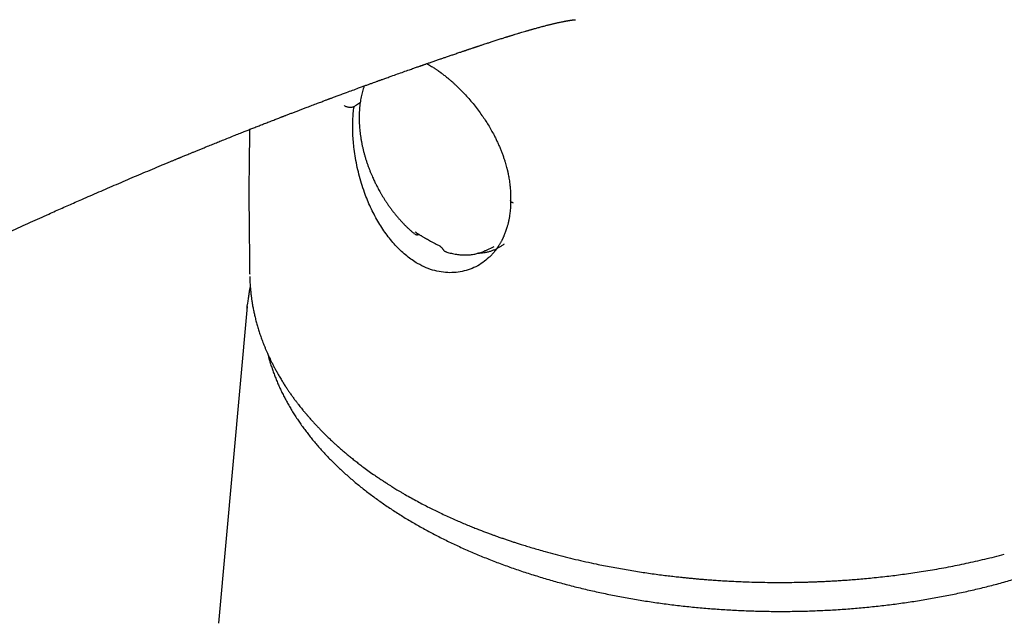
# Model space of a CAD drawing. Header units: millimetres. Extents: x 8 to 820, y 12 to 828.
# Tile 6 of 18: x 701 to 748, y 204 to 233. Entities that reach past the tile are written whole.
import ezdxf

# ---------------------------------------------------------------- set-up
doc = ezdxf.new("R2010")
doc.units = ezdxf.units.MM

msp = doc.modelspace()

# ---------------------------------------------------------------- linework, layer by layer
at = {"color": 7, "linetype": 'Continuous', "lineweight": 30}
for p, q in [((720.529, 230.602), (720.608, 230.558)), ((723.287, 221.849), (723.679, 222.033)), ((721.406, 221.793), (721.412, 221.79)), ((721.412, 221.79), (721.42, 221.786)), ((721.414, 221.791), (721.433, 221.787)), ((712.111, 219.217), (710.76, 204.37))]:
    msp.add_line(p, q, dxfattribs=at)
at = {"color": 7, "linetype": 'Continuous', "lineweight": 30, "flags": 128}
msp.add_lwpolyline([(712.101, 219.095), (712.111, 219.215), (712.123, 219.334)], dxfattribs=at)
at = {"color": 7, "linetype": 'Continuous', "lineweight": 30}
for points, knots in [([(722.508, 231.279), (722.529, 231.286), (722.574, 231.302), (722.64, 231.324), (722.702, 231.344), (722.755, 231.362), (722.803, 231.378), (722.849, 231.394), (722.896, 231.409), (722.945, 231.426), (722.999, 231.444), (723.059, 231.464), (723.127, 231.486), (723.208, 231.513), (723.296, 231.542), (723.386, 231.571), (723.468, 231.598), (723.55, 231.625), (723.637, 231.654), (723.73, 231.684), (723.822, 231.713), (723.913, 231.743), (724.004, 231.772), (724.091, 231.799), (724.17, 231.824), (724.233, 231.844), (724.284, 231.86), (724.323, 231.872), (724.361, 231.884), (724.401, 231.897), (724.446, 231.911), (724.499, 231.927), (724.555, 231.944), (724.612, 231.961), (724.688, 231.985), (724.791, 232.016), (724.917, 232.054), (725.042, 232.091), (725.137, 232.119), (725.206, 232.14), (725.249, 232.152), (725.288, 232.163), (725.326, 232.174), (725.366, 232.186), (725.407, 232.197), (725.445, 232.208), (725.484, 232.219), (725.542, 232.236), (725.615, 232.256), (725.702, 232.281), (725.785, 232.303), (725.867, 232.325), (725.944, 232.346), (726.025, 232.367), (726.104, 232.388), (726.181, 232.408), (726.254, 232.426), (726.322, 232.443), (726.386, 232.458), (726.447, 232.473), (726.512, 232.488), (726.576, 232.503), (726.641, 232.518), (726.701, 232.531), (726.765, 232.545), (726.826, 232.557), (726.886, 232.57), (726.931, 232.578), (726.965, 232.585), (726.985, 232.589), (727.003, 232.592), (727.019, 232.595), (727.035, 232.598), (727.053, 232.602), (727.072, 232.605), (727.087, 232.608), (727.1, 232.61), (727.113, 232.612), (727.129, 232.615), (727.146, 232.618), (727.162, 232.621), (727.174, 232.623), (727.197, 232.626), (727.229, 232.631), (727.267, 232.637), (727.301, 232.642), (727.328, 232.646), (727.349, 232.648), (727.364, 232.65), (727.378, 232.652), (727.389, 232.653), (727.402, 232.655), (727.414, 232.656), (727.424, 232.657), (727.431, 232.658), (727.437, 232.658), (727.444, 232.659), (727.452, 232.66), (727.458, 232.66), (727.464, 232.661), (727.468, 232.661), (727.472, 232.661), (727.476, 232.662), (727.48, 232.662), (727.484, 232.662), (727.487, 232.662), (727.489, 232.662), (727.49, 232.662), (727.49, 232.662), (727.49, 232.662), (727.49, 232.662)], [0, 0, 0, 0, 0.009057, 0.019991, 0.028909, 0.036288, 0.043339, 0.050121, 0.056628, 0.064359, 0.071791, 0.080568, 0.091029, 0.101871, 0.116883, 0.130401, 0.141965, 0.153834, 0.167398, 0.182006, 0.195616, 0.208995, 0.223855, 0.237195, 0.248782, 0.260244, 0.266331, 0.272339, 0.27823, 0.284063, 0.290972, 0.299216, 0.308467, 0.317341, 0.325378, 0.34411, 0.365752, 0.384869, 0.403696, 0.41095, 0.418402, 0.424307, 0.429952, 0.437048, 0.443944, 0.449803, 0.455831, 0.463392, 0.478603, 0.492698, 0.507491, 0.521073, 0.535346, 0.548178, 0.564463, 0.577994, 0.591197, 0.604903, 0.61744, 0.628506, 0.641177, 0.656804, 0.668097, 0.682527, 0.695553, 0.711491, 0.723998, 0.73858, 0.744085, 0.749574, 0.754247, 0.75811, 0.761865, 0.766955, 0.772501, 0.776722, 0.779886, 0.783522, 0.787901, 0.79326, 0.79823, 0.801923, 0.805544, 0.820537, 0.832037, 0.847879, 0.859394, 0.867219, 0.875793, 0.88233, 0.88836, 0.896027, 0.904631, 0.910501, 0.915226, 0.920001, 0.925578, 0.932098, 0.938983, 0.944598, 0.949559, 0.954294, 0.959321, 0.965727, 0.972689, 0.980209, 0.98615, 0.991853, 0.997659, 1, 1, 1, 1]), ([(676.287, 219.336), (676.299, 219.329), (676.339, 219.305), (676.408, 219.266), (676.491, 219.219), (676.57, 219.175), (676.643, 219.135), (676.704, 219.101), (676.753, 219.075), (676.79, 219.055), (676.822, 219.038), (676.855, 219.02), (676.894, 218.999), (676.943, 218.974), (676.999, 218.944), (677.061, 218.912), (677.139, 218.872), (677.231, 218.825), (677.335, 218.772), (677.434, 218.723), (677.523, 218.68), (677.6, 218.643), (677.665, 218.611), (677.72, 218.585), (677.77, 218.561), (677.829, 218.534), (677.903, 218.5), (677.999, 218.455), (678.112, 218.404), (678.243, 218.346), (678.392, 218.281), (678.555, 218.211), (678.729, 218.138), (678.909, 218.065), (679.091, 217.993), (679.271, 217.923), (679.512, 217.832), (679.813, 217.723), (680.17, 217.6), (680.45, 217.509), (680.652, 217.446), (680.773, 217.409), (680.882, 217.376), (680.976, 217.349), (681.055, 217.326), (681.116, 217.309), (681.163, 217.296), (681.206, 217.284), (681.258, 217.27), (681.326, 217.251), (681.41, 217.229), (681.505, 217.204), (681.634, 217.171), (681.798, 217.131), (682.001, 217.084), (682.233, 217.033), (682.496, 216.979), (682.788, 216.926), (683.09, 216.876), (683.352, 216.838), (683.57, 216.811), (683.741, 216.791), (683.906, 216.774), (684.059, 216.76), (684.191, 216.749), (684.297, 216.742), (684.378, 216.736), (684.438, 216.732), (684.488, 216.729), (684.543, 216.726), (684.613, 216.723), (684.699, 216.719), (684.796, 216.715), (684.9, 216.712), (685.057, 216.708), (685.272, 216.706), (685.548, 216.709), (685.846, 216.718), (686.162, 216.736), (686.493, 216.763), (686.826, 216.799), (687.161, 216.845), (687.496, 216.902), (687.831, 216.968), (688.166, 217.045), (688.502, 217.13), (688.765, 217.204), (688.959, 217.261), (689.081, 217.298), (689.193, 217.334), (689.293, 217.366), (689.378, 217.394), (689.449, 217.417), (689.504, 217.435), (689.544, 217.449), (689.578, 217.461), (689.613, 217.473), (689.662, 217.489), (689.725, 217.512), (689.804, 217.54), (689.89, 217.571), (689.999, 217.61), (690.133, 217.66), (690.294, 217.721), (690.468, 217.788), (690.657, 217.863), (690.858, 217.945), (691.073, 218.034), (691.3, 218.13), (691.537, 218.232), (691.778, 218.339), (692.092, 218.48), (692.47, 218.654), (692.931, 218.872), (693.397, 219.096), (693.868, 219.326), (694.322, 219.549), (694.761, 219.765), (695.188, 219.974), (695.609, 220.18), (696.168, 220.452), (696.87, 220.792), (697.474, 221.081), (697.837, 221.255), (697.952, 221.309), (698.056, 221.359), (698.151, 221.404), (698.235, 221.443), (698.312, 221.48), (698.38, 221.512), (698.439, 221.54), (698.489, 221.564), (698.54, 221.588), (698.599, 221.616), (698.671, 221.65), (698.755, 221.689), (698.851, 221.734), (698.96, 221.786), (699.081, 221.842), (699.215, 221.905), (699.364, 221.974), (699.528, 222.051), (699.708, 222.135), (699.901, 222.225), (700.106, 222.32), (700.316, 222.417), (700.621, 222.557), (701.014, 222.738), (701.489, 222.954), (701.946, 223.162), (702.387, 223.361), (702.782, 223.538), (703.133, 223.695), (703.444, 223.833), (703.75, 223.969), (704.054, 224.103), (704.39, 224.251), (704.759, 224.413), (705.163, 224.589), (705.573, 224.766), (705.989, 224.946), (706.409, 225.126), (706.825, 225.303), (707.246, 225.482), (707.667, 225.659), (708.007, 225.802), (708.252, 225.904), (708.404, 225.968), (708.545, 226.026), (708.653, 226.071), (708.733, 226.104), (708.788, 226.127), (708.838, 226.148), (708.88, 226.165), (708.912, 226.178), (708.938, 226.189), (708.965, 226.2), (709.002, 226.216), (709.052, 226.236), (709.116, 226.263), (709.192, 226.294), (709.281, 226.33), (709.383, 226.372), (709.5, 226.421), (709.633, 226.475), (709.779, 226.535), (709.935, 226.598), (710.094, 226.663), (710.281, 226.739), (710.491, 226.824), (710.722, 226.918), (710.966, 227.016), (711.222, 227.119), (711.486, 227.224), (711.734, 227.323), (711.952, 227.41), (712.15, 227.488), (712.334, 227.561), (712.525, 227.636), (712.723, 227.714), (712.892, 227.78), (713.03, 227.834), (713.136, 227.875), (713.243, 227.917), (713.35, 227.959), (713.452, 227.998), (713.542, 228.033), (713.619, 228.063), (713.677, 228.085), (713.72, 228.102), (713.749, 228.113), (713.774, 228.123), (713.8, 228.133), (713.837, 228.147), (713.886, 228.166), (713.947, 228.19), (714.017, 228.217), (714.092, 228.245), (714.167, 228.274), (714.271, 228.314), (714.403, 228.365), (714.559, 228.424), (714.713, 228.483), (714.892, 228.551), (715.104, 228.632), (715.298, 228.705), (715.45, 228.762), (715.551, 228.8), (715.648, 228.837), (715.734, 228.869), (715.808, 228.897), (715.87, 228.92), (715.92, 228.939), (715.963, 228.955), (716.008, 228.972), (716.062, 228.992), (716.127, 229.016), (716.202, 229.044), (716.286, 229.075), (716.378, 229.109), (716.472, 229.144), (716.569, 229.18), (716.666, 229.216), (716.824, 229.275), (717.047, 229.357), (717.295, 229.448), (717.505, 229.524), (717.669, 229.584), (717.82, 229.639), (717.958, 229.689), (718.082, 229.734), (718.179, 229.769), (718.251, 229.795), (718.303, 229.814), (718.355, 229.833), (718.414, 229.854), (718.484, 229.879), (718.567, 229.909), (718.66, 229.942), (718.758, 229.977), (718.922, 230.036), (719.147, 230.116), (719.43, 230.217), (719.65, 230.294), (719.809, 230.35), (719.906, 230.385), (719.996, 230.416), (720.075, 230.444), (720.145, 230.468), (720.2, 230.488), (720.242, 230.502), (720.273, 230.513), (720.3, 230.522), (720.321, 230.53), (720.339, 230.536), (720.359, 230.543), (720.386, 230.552), (720.425, 230.566), (720.475, 230.583), (720.531, 230.603), (720.59, 230.624), (720.658, 230.647), (720.735, 230.674), (720.82, 230.703), (720.904, 230.732), (720.989, 230.762), (721.076, 230.792), (721.182, 230.828), (721.309, 230.872), (721.46, 230.924), (721.595, 230.97), (721.708, 231.008), (721.796, 231.038), (721.888, 231.07), (721.981, 231.101), (722.069, 231.131), (722.146, 231.157), (722.211, 231.179), (722.265, 231.197), (722.309, 231.212), (722.343, 231.224), (722.364, 231.231), (722.378, 231.235), (722.395, 231.241), (722.427, 231.252), (722.466, 231.265), (722.495, 231.275), (722.507, 231.279)], [0, 0, 0, 0, 0.000783, 0.002706, 0.004534, 0.006267, 0.007906, 0.009374, 0.010279, 0.011077, 0.011769, 0.012405, 0.013239, 0.014288, 0.015563, 0.016929, 0.018264, 0.020611, 0.022855, 0.024991, 0.026903, 0.028541, 0.029885, 0.031018, 0.032075, 0.033065, 0.034739, 0.036777, 0.039178, 0.041941, 0.045063, 0.048543, 0.052148, 0.055932, 0.059652, 0.063302, 0.066882, 0.074246, 0.081298, 0.088041, 0.090608, 0.092991, 0.095077, 0.096867, 0.098364, 0.099569, 0.100356, 0.101041, 0.102004, 0.103279, 0.104941, 0.106748, 0.108623, 0.11214, 0.115872, 0.119817, 0.124901, 0.13012, 0.135473, 0.140965, 0.143898, 0.146871, 0.149841, 0.152489, 0.154748, 0.15662, 0.157914, 0.158924, 0.15966, 0.160516, 0.161708, 0.163205, 0.164912, 0.166663, 0.168455, 0.172889, 0.177562, 0.182405, 0.187966, 0.193591, 0.199288, 0.205068, 0.21094, 0.216915, 0.222998, 0.229191, 0.235496, 0.237889, 0.240289, 0.242494, 0.244417, 0.246112, 0.247499, 0.248575, 0.249339, 0.249895, 0.250576, 0.251411, 0.252804, 0.254382, 0.256113, 0.257995, 0.260949, 0.264214, 0.26779, 0.271677, 0.275872, 0.280372, 0.285171, 0.290269, 0.295518, 0.300701, 0.310684, 0.320413, 0.331385, 0.342029, 0.35235, 0.362352, 0.372035, 0.381571, 0.391184, 0.410252, 0.42963, 0.432465, 0.435089, 0.437476, 0.439625, 0.441537, 0.443211, 0.444879, 0.446216, 0.447246, 0.448305, 0.44968, 0.451307, 0.453216, 0.455409, 0.457885, 0.460644, 0.463687, 0.467012, 0.4708, 0.474898, 0.479306, 0.484023, 0.488879, 0.493669, 0.504881, 0.515703, 0.526138, 0.536189, 0.545858, 0.553189, 0.560286, 0.567183, 0.574118, 0.58114, 0.590223, 0.599448, 0.608814, 0.618321, 0.627967, 0.63755, 0.646881, 0.656831, 0.666477, 0.670183, 0.67372, 0.676942, 0.679847, 0.681181, 0.682436, 0.683611, 0.684612, 0.685339, 0.685829, 0.686414, 0.687173, 0.688373, 0.689848, 0.691597, 0.69362, 0.695917, 0.698653, 0.701698, 0.705051, 0.708709, 0.712427, 0.716056, 0.72158, 0.726886, 0.731973, 0.738443, 0.744521, 0.750207, 0.755499, 0.759614, 0.763835, 0.768228, 0.772793, 0.777529, 0.779918, 0.782348, 0.784819, 0.787331, 0.789747, 0.791838, 0.7936, 0.795033, 0.795889, 0.796561, 0.79705, 0.797579, 0.798425, 0.799591, 0.800981, 0.802653, 0.804423, 0.806168, 0.807886, 0.811632, 0.81525, 0.818744, 0.822294, 0.827669, 0.833415, 0.835774, 0.838188, 0.840458, 0.842444, 0.844176, 0.845611, 0.84675, 0.847626, 0.848632, 0.849882, 0.851376, 0.853113, 0.855093, 0.857254, 0.859451, 0.86168, 0.863939, 0.86623, 0.872692, 0.87939, 0.883498, 0.887309, 0.890813, 0.89401, 0.896901, 0.899495, 0.900757, 0.901947, 0.903078, 0.904415, 0.906059, 0.907973, 0.910183, 0.912515, 0.914821, 0.921649, 0.928236, 0.934581, 0.937008, 0.939321, 0.941405, 0.94326, 0.944885, 0.946281, 0.947115, 0.947838, 0.948452, 0.948954, 0.949346, 0.949716, 0.950307, 0.951231, 0.952441, 0.953822, 0.955195, 0.956558, 0.95857, 0.960562, 0.962533, 0.964483, 0.966474, 0.968687, 0.971845, 0.975384, 0.979304, 0.981284, 0.983349, 0.985498, 0.987732, 0.989865, 0.991632, 0.993154, 0.994431, 0.995462, 0.996249, 0.99679, 0.996953, 0.997203, 0.997995, 0.999177, 1, 1, 1, 1]), ([(720.608, 230.558), (720.64, 230.54), (720.7, 230.504), (720.786, 230.451), (720.86, 230.404), (720.923, 230.362), (720.975, 230.327), (721.016, 230.299), (721.046, 230.278), (721.068, 230.262), (721.087, 230.249), (721.106, 230.236), (721.126, 230.221), (721.149, 230.205), (721.173, 230.187), (721.21, 230.159), (721.262, 230.12), (721.331, 230.067), (721.41, 230.005), (721.499, 229.933), (721.596, 229.851), (721.696, 229.765), (721.796, 229.675), (721.937, 229.544), (722.118, 229.368), (722.334, 229.142), (722.541, 228.91), (722.738, 228.673), (722.928, 228.429), (723.101, 228.19), (723.26, 227.955), (723.405, 227.726), (723.544, 227.488), (723.66, 227.275), (723.756, 227.087), (723.832, 226.926), (723.906, 226.764), (723.974, 226.603), (724.038, 226.441), (724.096, 226.283), (724.149, 226.129), (724.194, 225.987), (724.231, 225.858), (724.259, 225.759), (724.278, 225.685), (724.291, 225.629), (724.306, 225.566), (724.324, 225.489), (724.343, 225.398), (724.364, 225.291), (724.385, 225.169), (724.405, 225.033), (724.423, 224.882), (724.432, 224.778), (724.437, 224.723)], [0, 0, 0, 0, 0.018118, 0.034123, 0.048023, 0.059822, 0.069525, 0.077132, 0.08273, 0.086242, 0.089417, 0.092931, 0.096782, 0.100972, 0.105499, 0.110365, 0.121658, 0.134437, 0.148703, 0.16564, 0.184237, 0.203237, 0.222104, 0.240838, 0.283984, 0.326397, 0.368066, 0.408974, 0.449247, 0.490121, 0.525114, 0.56062, 0.596658, 0.633257, 0.656562, 0.680106, 0.703895, 0.727647, 0.750153, 0.774055, 0.796177, 0.816518, 0.835078, 0.851853, 0.859571, 0.866949, 0.87585, 0.886953, 0.900262, 0.915779, 0.933508, 0.953451, 0.975614, 1, 1, 1, 1]), ([(717.595, 229.557), (717.586, 229.534), (717.563, 229.472), (717.53, 229.365), (717.494, 229.238), (717.462, 229.108), (717.434, 228.974), (717.411, 228.836), (717.391, 228.696), (717.375, 228.553), (717.364, 228.406), (717.356, 228.257), (717.353, 228.105), (717.354, 227.951), (717.36, 227.8), (717.369, 227.652), (717.381, 227.508), (717.397, 227.363), (717.417, 227.217), (717.439, 227.071), (717.466, 226.923), (717.495, 226.776), (717.529, 226.628), (717.565, 226.48), (717.605, 226.332), (717.648, 226.185), (717.694, 226.038), (717.742, 225.893), (717.794, 225.749), (717.848, 225.607), (717.903, 225.47), (717.956, 225.345), (718.004, 225.237), (718.05, 225.138), (718.09, 225.052), (718.119, 224.994), (718.13, 224.971)], [0, 0, 0, 0, 0.018185, 0.050297, 0.08249, 0.114779, 0.147173, 0.179685, 0.212323, 0.245098, 0.278017, 0.311089, 0.344321, 0.377723, 0.411302, 0.441561, 0.471857, 0.502184, 0.532536, 0.56291, 0.593299, 0.623696, 0.654094, 0.684481, 0.714846, 0.745169, 0.775424, 0.805568, 0.835525, 0.865153, 0.894122, 0.921498, 0.944491, 0.962925, 0.984682, 1, 1, 1, 1]), ([(717.114, 228.58), (717.099, 228.574), (717.067, 228.56), (717.009, 228.548), (716.943, 228.543), (716.874, 228.547), (716.807, 228.561), (716.746, 228.582), (716.694, 228.608), (716.669, 228.629), (716.656, 228.639)], [0, 0, 0, 0, 0.116883, 0.240982, 0.369807, 0.500214, 0.633291, 0.762784, 0.885719, 1, 1, 1, 1]), ([(720.095, 221.233), (720.008, 221.287), (719.834, 221.393), (719.581, 221.585), (719.337, 221.797), (719.102, 222.031), (718.878, 222.284), (718.664, 222.556), (718.461, 222.843), (718.27, 223.145), (718.092, 223.459), (717.927, 223.785), (717.776, 224.12), (717.631, 224.487), (717.494, 224.884), (717.37, 225.31), (717.265, 225.739), (717.181, 226.168), (717.121, 226.571), (717.082, 226.946), (717.059, 227.292), (717.051, 227.63), (717.057, 227.959), (717.077, 228.278), (717.103, 228.48), (717.116, 228.582)], [0, 0, 0, 0, 0.041926, 0.083686, 0.125354, 0.166984, 0.20861, 0.250251, 0.291914, 0.333596, 0.375287, 0.416974, 0.458646, 0.500293, 0.550264, 0.600276, 0.650319, 0.700374, 0.750415, 0.79209, 0.833728, 0.875327, 0.91689, 0.958437, 1, 1, 1, 1]), ([(717.402, 228.772), (717.401, 228.771), (717.373, 228.752), (717.313, 228.713), (717.219, 228.651), (717.152, 228.606), (717.116, 228.582)], [0, 0, 0, 0, 0.015894, 0.293524, 0.621559, 1, 1, 1, 1]), ([(712.227, 227.519), (712.226, 227.476), (712.224, 227.368), (712.22, 227.195), (712.216, 227.003), (712.213, 226.816), (712.21, 226.64), (712.207, 226.476), (712.205, 226.342), (712.204, 226.235), (712.203, 226.149), (712.201, 226.067), (712.201, 225.985), (712.2, 225.899), (712.198, 225.799), (712.197, 225.68), (712.196, 225.542), (712.195, 225.397), (712.194, 225.259), (712.194, 225.131), (712.193, 225.014), (712.193, 224.897), (712.192, 224.783), (712.192, 224.675), (712.192, 224.579), (712.192, 224.497), (712.192, 224.429), (712.192, 224.361), (712.192, 224.283), (712.192, 224.186), (712.193, 224.072), (712.193, 223.942), (712.194, 223.796), (712.195, 223.641), (712.196, 223.479), (712.198, 223.25), (712.201, 222.951), (712.205, 222.577), (712.209, 222.273), (712.211, 222.045), (712.213, 221.902), (712.214, 221.768), (712.216, 221.645), (712.217, 221.535), (712.218, 221.436), (712.219, 221.348), (712.22, 221.281), (712.221, 221.231), (712.221, 221.196), (712.221, 221.163), (712.222, 221.123), (712.222, 221.07), (712.223, 221), (712.224, 220.915), (712.225, 220.824), (712.226, 220.761), (712.226, 220.731)], [0, 0, 0, 0, 0.018694, 0.047628, 0.075826, 0.10329, 0.129401, 0.153307, 0.175001, 0.187979, 0.20033, 0.212346, 0.224028, 0.236165, 0.249818, 0.267864, 0.288025, 0.309591, 0.331067, 0.34815, 0.365145, 0.382052, 0.398871, 0.414972, 0.428824, 0.440695, 0.450584, 0.458516, 0.470319, 0.484558, 0.501236, 0.520351, 0.541906, 0.565182, 0.589038, 0.613462, 0.666474, 0.72197, 0.779946, 0.802326, 0.824061, 0.844073, 0.862361, 0.878926, 0.893768, 0.906887, 0.918282, 0.924166, 0.929456, 0.934154, 0.939401, 0.947442, 0.958336, 0.97122, 0.986639, 1, 1, 1, 1]), ([(718.13, 224.971), (718.156, 224.92), (718.192, 224.848), (718.248, 224.743), (718.297, 224.653), (718.356, 224.547), (718.421, 224.437), (718.49, 224.323), (718.564, 224.206), (718.641, 224.088), (718.722, 223.97), (718.806, 223.852), (718.894, 223.734), (718.984, 223.618), (719.076, 223.503), (719.171, 223.389), (719.269, 223.278), (719.369, 223.169), (719.47, 223.063), (719.574, 222.959), (719.679, 222.859), (719.787, 222.761), (719.873, 222.685), (719.924, 222.643), (719.939, 222.631)], [0, 0, 0, 0, 0.05593, 0.07859, 0.116221, 0.155318, 0.19728, 0.2411, 0.28637, 0.332765, 0.380051, 0.428056, 0.476648, 0.525726, 0.575208, 0.62503, 0.675139, 0.725492, 0.77605, 0.826784, 0.877665, 0.928671, 0.97978, 1, 1, 1, 1]), ([(724.437, 224.727), (724.441, 224.661), (724.449, 224.535), (724.452, 224.357), (724.449, 224.245), (724.448, 224.191)], [0, 0, 0, 0, 0.362992, 0.695992, 1, 1, 1, 1]), ([(724.447, 224.192), (724.448, 224.146), (724.449, 224.044), (724.444, 223.894), (724.434, 223.748), (724.421, 223.619), (724.407, 223.508), (724.393, 223.415), (724.38, 223.339), (724.368, 223.279), (724.359, 223.234), (724.352, 223.201), (724.346, 223.175), (724.339, 223.144), (724.329, 223.102), (724.314, 223.046), (724.297, 222.982), (724.275, 222.907), (724.249, 222.825), (724.219, 222.737), (724.188, 222.654), (724.157, 222.577), (724.13, 222.513), (724.108, 222.464), (724.091, 222.427), (724.076, 222.395), (724.061, 222.364), (724.043, 222.329), (724.02, 222.285), (723.993, 222.234), (723.963, 222.182), (723.934, 222.131), (723.905, 222.085), (723.879, 222.045), (723.857, 222.011), (723.837, 221.982), (723.82, 221.957), (723.804, 221.934), (723.79, 221.915), (723.776, 221.896), (723.76, 221.874), (723.738, 221.846), (723.712, 221.812), (723.678, 221.771), (723.638, 221.723), (723.59, 221.669), (723.534, 221.61), (723.481, 221.556), (723.445, 221.523), (723.431, 221.511)], [0, 0, 0, 0, 0.040679, 0.090459, 0.135294, 0.175175, 0.210098, 0.240062, 0.263723, 0.282997, 0.297884, 0.308387, 0.315235, 0.324121, 0.338758, 0.357897, 0.380774, 0.403696, 0.435677, 0.466759, 0.496942, 0.52608, 0.55206, 0.568109, 0.582238, 0.594449, 0.605078, 0.618643, 0.636561, 0.657438, 0.680042, 0.701253, 0.721044, 0.739418, 0.753291, 0.76608, 0.777518, 0.787599, 0.796324, 0.803756, 0.813707, 0.826333, 0.842618, 0.862562, 0.886163, 0.913425, 0.944346, 0.978928, 1, 1, 1, 1]), ([(724.579, 224.067), (724.563, 224.073), (724.53, 224.086), (724.49, 224.113), (724.462, 224.143), (724.448, 224.171), (724.449, 224.187), (724.449, 224.192)], [0, 0, 0, 0, 0.207495, 0.43072, 0.66587, 0.907546, 1, 1, 1, 1]), ([(719.936, 222.633), (719.949, 222.623), (719.971, 222.606), (720.005, 222.591), (720.035, 222.585), (720.069, 222.583), (720.106, 222.586), (720.135, 222.591), (720.153, 222.598), (720.158, 222.6)], [0, 0, 0, 0, 0.223472, 0.349079, 0.488198, 0.63666, 0.788528, 0.937545, 1, 1, 1, 1]), ([(719.962, 222.725), (719.99, 222.707), (720.043, 222.673), (720.117, 222.626), (720.181, 222.586), (720.232, 222.554), (720.276, 222.528), (720.318, 222.502), (720.368, 222.473), (720.431, 222.436), (720.508, 222.392), (720.601, 222.339), (720.707, 222.281), (720.827, 222.216), (720.96, 222.146), (721.055, 222.099), (721.105, 222.074)], [0, 0, 0, 0, 0.078877, 0.147758, 0.206644, 0.255538, 0.288019, 0.325295, 0.36977, 0.421444, 0.492347, 0.573455, 0.664771, 0.766298, 0.878039, 1, 1, 1, 1]), ([(721.105, 222.074), (721.111, 222.07), (721.124, 222.063), (721.147, 222.048), (721.171, 222.029), (721.196, 222.006), (721.221, 221.981), (721.246, 221.953), (721.269, 221.924), (721.281, 221.908), (721.287, 221.899)], [0, 0, 0, 0, 0.09115, 0.18745, 0.291767, 0.406921, 0.534983, 0.676859, 0.832239, 1, 1, 1, 1]), ([(721.287, 221.899), (721.296, 221.887), (721.313, 221.863), (721.344, 221.832), (721.372, 221.809), (721.391, 221.8), (721.397, 221.797)], [0, 0, 0, 0, 0.278021, 0.562054, 0.857452, 1, 1, 1, 1]), ([(724.143, 222.145), (724.105, 222.116), (724.028, 222.057), (723.905, 221.98), (723.777, 221.911), (723.642, 221.851), (723.502, 221.801), (723.356, 221.761), (723.212, 221.731), (723.069, 221.713), (722.96, 221.704), (722.895, 221.703), (722.878, 221.703)], [0, 0, 0, 0, 0.106768, 0.214395, 0.322021, 0.432376, 0.542731, 0.654017, 0.765303, 0.865059, 0.964815, 1, 1, 1, 1]), ([(723.427, 221.52), (723.338, 221.438), (723.152, 221.266), (722.825, 221.078), (722.47, 220.929), (722.094, 220.835), (721.704, 220.796), (721.304, 220.814), (720.9, 220.891), (720.493, 221.023), (720.228, 221.163), (720.095, 221.233)], [0, 0, 0, 0, 0.102985, 0.214968, 0.327062, 0.439191, 0.55128, 0.66329, 0.77527, 0.887392, 1, 1, 1, 1]), ([(721.432, 221.781), (721.456, 221.773), (721.519, 221.753), (721.621, 221.725), (721.736, 221.698), (721.851, 221.676), (721.965, 221.658), (722.078, 221.645), (722.189, 221.637), (722.3, 221.634), (722.408, 221.636), (722.516, 221.642), (722.621, 221.653), (722.724, 221.669), (722.825, 221.689), (722.922, 221.713), (723.015, 221.741), (723.102, 221.771), (723.174, 221.799), (723.226, 221.822), (723.256, 221.835), (723.272, 221.843), (723.28, 221.846), (723.285, 221.848), (723.286, 221.849), (723.287, 221.849), (723.287, 221.849)], [0, 0, 0, 0, 0.03724, 0.096288, 0.155294, 0.214249, 0.27314, 0.331949, 0.390653, 0.44922, 0.507606, 0.56575, 0.623565, 0.68092, 0.737621, 0.793346, 0.847527, 0.899018, 0.945116, 0.973223, 0.987597, 0.994606, 0.998061, 0.999166, 0.99971, 1, 1, 1, 1]), ([(712.229, 220.622), (712.231, 220.575), (712.233, 220.478), (712.24, 220.337), (712.249, 220.201), (712.258, 220.079), (712.268, 219.971), (712.278, 219.876), (712.287, 219.793), (712.296, 219.721), (712.305, 219.654), (712.314, 219.585), (712.326, 219.505), (712.34, 219.412), (712.357, 219.31), (712.375, 219.205), (712.395, 219.103), (712.415, 219.004), (712.436, 218.907), (712.457, 218.812), (712.489, 218.676), (712.533, 218.502), (712.592, 218.29), (712.656, 218.078), (712.727, 217.864), (712.805, 217.643), (712.879, 217.451), (712.945, 217.288), (712.999, 217.16), (713.052, 217.037), (713.104, 216.923), (713.155, 216.813), (713.211, 216.698), (713.273, 216.573), (713.343, 216.435), (713.421, 216.288), (713.495, 216.155), (713.56, 216.04), (713.614, 215.947), (713.667, 215.857), (713.72, 215.769), (713.773, 215.684), (713.824, 215.602), (713.865, 215.538), (713.895, 215.491), (713.915, 215.461), (713.932, 215.435), (713.948, 215.411), (713.965, 215.385), (713.987, 215.352), (714.017, 215.308), (714.054, 215.252), (714.098, 215.188), (714.163, 215.096), (714.244, 214.982), (714.338, 214.854), (714.425, 214.738), (714.505, 214.633), (714.58, 214.538), (714.649, 214.451), (714.707, 214.379), (714.755, 214.321), (714.792, 214.276), (714.827, 214.235), (714.856, 214.2), (714.879, 214.173), (714.898, 214.15), (714.917, 214.128), (714.939, 214.102), (714.973, 214.064), (715.019, 214.01), (715.081, 213.94), (715.155, 213.857), (715.239, 213.765), (715.333, 213.663), (715.436, 213.554), (715.549, 213.437), (715.671, 213.313), (715.804, 213.181), (715.92, 213.068), (716.017, 212.977), (716.088, 212.91), (716.157, 212.846), (716.217, 212.791), (716.263, 212.749), (716.297, 212.719), (716.321, 212.697), (716.342, 212.678), (716.364, 212.659), (716.388, 212.638), (716.427, 212.603), (716.485, 212.552), (716.584, 212.466), (716.715, 212.354), (716.874, 212.222), (717.04, 212.086), (717.211, 211.951), (717.391, 211.812), (717.595, 211.658), (717.827, 211.489), (718.026, 211.348), (718.17, 211.249), (718.252, 211.193), (718.328, 211.142), (718.395, 211.097), (718.455, 211.058), (718.506, 211.024), (718.548, 210.996), (718.578, 210.977), (718.597, 210.964), (718.61, 210.956), (718.626, 210.946), (718.651, 210.93), (718.686, 210.907), (718.732, 210.878), (718.789, 210.842), (718.857, 210.799), (718.936, 210.75), (719.026, 210.694), (719.129, 210.631), (719.243, 210.563), (719.369, 210.488), (719.457, 210.437), (719.504, 210.41)], [0, 0, 0, 0, 0.0118601, 0.0247087, 0.0364474, 0.0470768, 0.0566106, 0.0651559, 0.0723292, 0.0786448, 0.0841746, 0.0900784, 0.0967613, 0.1051402, 0.1143605, 0.123527, 0.1324686, 0.1411853, 0.149678, 0.1580156, 0.1662426, 0.1853922, 0.2040279, 0.2226181, 0.241711, 0.2614172, 0.2817961, 0.293522, 0.3053251, 0.3164533, 0.3268014, 0.3365282, 0.3463845, 0.3582903, 0.3708143, 0.3843685, 0.3989547, 0.4077027, 0.41633, 0.4247464, 0.432952, 0.4409468, 0.4487308, 0.4559018, 0.4590755, 0.4619007, 0.4643775, 0.4665058, 0.4687321, 0.4716515, 0.4759856, 0.481286, 0.4875523, 0.4942451, 0.5077096, 0.5200516, 0.5312721, 0.5413719, 0.5504468, 0.5589371, 0.5668987, 0.5715401, 0.575981, 0.5802094, 0.5837504, 0.5863603, 0.5882131, 0.5903546, 0.5929229, 0.5959178, 0.6018028, 0.6088546, 0.617077, 0.626471, 0.6367889, 0.647829, 0.6595924, 0.6724233, 0.686019, 0.7003807, 0.7074171, 0.7146241, 0.7215035, 0.7273008, 0.7320077, 0.7348415, 0.7370516, 0.7389013, 0.7409332, 0.7431637, 0.7455928, 0.7521046, 0.7593758, 0.7732502, 0.7882652, 0.8026358, 0.8177655, 0.8332726, 0.8491375, 0.869845, 0.8911278, 0.897935, 0.9046388, 0.910679, 0.9160072, 0.9206236, 0.924742, 0.9280599, 0.9305774, 0.9316862, 0.9325171, 0.9335297, 0.935536, 0.9382353, 0.9417683, 0.9461348, 0.9513345, 0.957367, 0.9642318, 0.9719284, 0.9804559, 0.9898135, 1, 1, 1, 1]), ([(712.251, 220.17), (712.246, 220.144), (712.226, 220.047), (712.196, 219.878), (712.163, 219.663), (712.139, 219.483), (712.128, 219.375), (712.124, 219.338)], [0, 0, 0, 0, 0.093233, 0.351538, 0.609704, 0.867746, 1, 1, 1, 1]), ([(713.078, 216.983), (713.085, 216.951), (713.111, 216.851), (713.159, 216.681), (713.223, 216.473), (713.292, 216.266), (713.366, 216.06), (713.445, 215.854), (713.53, 215.649), (713.62, 215.445), (713.715, 215.242), (713.815, 215.039), (713.921, 214.837), (714.032, 214.637), (714.147, 214.437), (714.268, 214.238), (714.394, 214.04), (714.525, 213.844), (714.661, 213.648), (714.802, 213.454), (714.948, 213.261), (715.099, 213.069), (715.255, 212.879), (715.415, 212.69), (715.581, 212.503), (715.751, 212.317), (715.926, 212.132), (716.105, 211.949), (716.29, 211.768), (716.479, 211.588), (716.672, 211.41), (716.87, 211.234), (717.072, 211.059), (717.279, 210.887), (717.491, 210.716), (717.706, 210.547), (717.926, 210.38), (718.15, 210.214), (718.378, 210.051), (718.611, 209.89), (718.847, 209.731), (719.088, 209.574), (719.332, 209.419), (719.58, 209.267), (719.833, 209.116), (720.089, 208.968), (720.348, 208.822), (720.612, 208.678), (720.879, 208.537), (721.15, 208.398), (721.424, 208.261), (721.701, 208.127), (721.982, 207.995), (722.266, 207.865), (722.554, 207.739), (722.845, 207.614), (723.138, 207.492), (723.435, 207.373), (723.735, 207.256), (724.038, 207.142), (724.344, 207.031), (724.652, 206.922), (724.963, 206.816), (725.277, 206.713), (725.594, 206.612), (725.913, 206.514), (726.234, 206.419), (726.558, 206.327), (726.884, 206.237), (727.212, 206.15), (727.543, 206.066), (727.875, 205.985), (728.21, 205.907), (728.546, 205.832), (728.885, 205.76), (729.225, 205.69), (729.567, 205.624), (729.911, 205.561), (730.256, 205.5), (730.602, 205.443), (730.951, 205.388), (731.3, 205.336), (731.651, 205.288), (732.003, 205.242), (732.356, 205.2), (732.71, 205.161), (733.065, 205.124), (733.421, 205.091), (733.777, 205.061), (734.135, 205.034), (734.493, 205.01), (734.852, 204.989), (735.211, 204.971), (735.57, 204.956), (735.93, 204.944), (736.29, 204.936), (736.651, 204.93), (737.011, 204.928), (737.372, 204.929), (737.732, 204.932), (738.092, 204.939), (738.452, 204.949), (738.812, 204.963), (739.171, 204.979), (739.53, 204.998), (739.889, 205.02), (740.247, 205.046), (740.604, 205.075), (740.96, 205.106), (741.316, 205.141), (741.67, 205.179), (742.024, 205.219), (742.376, 205.263), (742.728, 205.31), (743.078, 205.36), (743.427, 205.413), (743.774, 205.469), (744.12, 205.528), (744.464, 205.59), (744.807, 205.655), (745.148, 205.722), (745.488, 205.793), (745.825, 205.867), (746.161, 205.943), (746.495, 206.023), (746.826, 206.105), (747.156, 206.19), (747.483, 206.278), (747.808, 206.369), (748.131, 206.463), (748.451, 206.559), (748.769, 206.658), (749.084, 206.76), (749.397, 206.865), (749.707, 206.972), (750.014, 207.082), (750.318, 207.195), (750.62, 207.31), (750.918, 207.428), (751.213, 207.549), (751.506, 207.672), (751.795, 207.797), (752.081, 207.925), (752.364, 208.056), (752.643, 208.189), (752.919, 208.324), (753.192, 208.462), (753.461, 208.602), (753.726, 208.745), (753.988, 208.89), (754.246, 209.037), (754.5, 209.186), (754.751, 209.338), (754.997, 209.491), (755.24, 209.647), (755.478, 209.805), (755.713, 209.965), (755.944, 210.127), (756.17, 210.291), (756.392, 210.457), (756.61, 210.625), (756.824, 210.795), (757.033, 210.967), (757.238, 211.141), (757.438, 211.316), (757.634, 211.493), (757.825, 211.672), (758.012, 211.853), (758.194, 212.035), (758.372, 212.219), (758.545, 212.404), (758.713, 212.591), (758.876, 212.779), (759.035, 212.969), (759.188, 213.16), (759.337, 213.353), (759.48, 213.547), (759.619, 213.742), (759.753, 213.938), (759.882, 214.135), (760.005, 214.334), (760.124, 214.533), (760.237, 214.734), (760.346, 214.935), (760.449, 215.137), (760.547, 215.341), (760.639, 215.545), (760.727, 215.749), (760.809, 215.955), (760.886, 216.161), (760.958, 216.368), (761.024, 216.575), (761.085, 216.783), (761.141, 216.992), (761.192, 217.201), (761.237, 217.41), (761.277, 217.619), (761.311, 217.829), (761.34, 218.039), (761.364, 218.25), (761.383, 218.46), (761.396, 218.671), (761.403, 218.881), (761.406, 219.092), (761.403, 219.303), (761.395, 219.514), (761.381, 219.724), (761.362, 219.934), (761.345, 220.087), (761.333, 220.169), (761.332, 220.181)], [0, 0, 0, 0, 0.002163, 0.006962, 0.011763, 0.016566, 0.021372, 0.02618, 0.03099, 0.035803, 0.040618, 0.045435, 0.050255, 0.055078, 0.059902, 0.064729, 0.069558, 0.07439, 0.079223, 0.084058, 0.088895, 0.093734, 0.098574, 0.103416, 0.108259, 0.113103, 0.117949, 0.122795, 0.127643, 0.132491, 0.137341, 0.142191, 0.147041, 0.151893, 0.156744, 0.161596, 0.166449, 0.171301, 0.176154, 0.181007, 0.18586, 0.190714, 0.195567, 0.20042, 0.205273, 0.210127, 0.21498, 0.219833, 0.224686, 0.229538, 0.234391, 0.239243, 0.244095, 0.248947, 0.253799, 0.25865, 0.263502, 0.268353, 0.273204, 0.278054, 0.282904, 0.287755, 0.292604, 0.297454, 0.302304, 0.307153, 0.312002, 0.316851, 0.321699, 0.326548, 0.331396, 0.336244, 0.341091, 0.345939, 0.350786, 0.355634, 0.360481, 0.365328, 0.370174, 0.375021, 0.379867, 0.384714, 0.38956, 0.394406, 0.399252, 0.404098, 0.408944, 0.413789, 0.418635, 0.423481, 0.428326, 0.433172, 0.438017, 0.442862, 0.447708, 0.452553, 0.457398, 0.462243, 0.467089, 0.471934, 0.476779, 0.481624, 0.48647, 0.491315, 0.49616, 0.501006, 0.505851, 0.510697, 0.515542, 0.520388, 0.525234, 0.53008, 0.534926, 0.539772, 0.544618, 0.549464, 0.554311, 0.559157, 0.564004, 0.568851, 0.573698, 0.578545, 0.583393, 0.58824, 0.593088, 0.597936, 0.602784, 0.607632, 0.612481, 0.61733, 0.622179, 0.627028, 0.631877, 0.636727, 0.641577, 0.646427, 0.651278, 0.656128, 0.660979, 0.66583, 0.670682, 0.675534, 0.680385, 0.685238, 0.69009, 0.694943, 0.699795, 0.704648, 0.709502, 0.714355, 0.719208, 0.724062, 0.728916, 0.73377, 0.738624, 0.743478, 0.748332, 0.753186, 0.758039, 0.762893, 0.767747, 0.7726, 0.777453, 0.782306, 0.787158, 0.79201, 0.796861, 0.801711, 0.806561, 0.81141, 0.816258, 0.821105, 0.825951, 0.830796, 0.835639, 0.840481, 0.845322, 0.85016, 0.854997, 0.859833, 0.864666, 0.869497, 0.874326, 0.879152, 0.883977, 0.888799, 0.893618, 0.898435, 0.90325, 0.908062, 0.912872, 0.917679, 0.922484, 0.927287, 0.932088, 0.936886, 0.941683, 0.946477, 0.951271, 0.956062, 0.960853, 0.965643, 0.970432, 0.97522, 0.980009, 0.984797, 0.989585, 0.994374, 0.999164, 1, 1, 1, 1]), ([(719.504, 210.41), (719.6, 210.354), (719.791, 210.246), (720.077, 210.089), (720.356, 209.941), (720.628, 209.801), (720.892, 209.67), (721.163, 209.539), (721.439, 209.409), (721.72, 209.282), (721.987, 209.164), (722.243, 209.055), (722.487, 208.953), (722.718, 208.859), (722.935, 208.774), (723.136, 208.696), (723.321, 208.626), (723.49, 208.563), (723.642, 208.508), (723.778, 208.459), (723.894, 208.418), (723.993, 208.383), (724.08, 208.353), (724.164, 208.324), (724.251, 208.294), (724.342, 208.263), (724.456, 208.225), (724.596, 208.179), (724.763, 208.125), (724.963, 208.061), (725.197, 207.988), (725.469, 207.906), (725.761, 207.82), (726.117, 207.719), (726.535, 207.605), (727.011, 207.483), (727.49, 207.366), (727.974, 207.256), (728.414, 207.161), (728.81, 207.08), (729.162, 207.012), (729.515, 206.947), (729.869, 206.885), (730.223, 206.826), (730.572, 206.771), (730.919, 206.72), (731.259, 206.672), (731.591, 206.629), (731.903, 206.59), (732.195, 206.557), (732.449, 206.529), (732.666, 206.506), (732.857, 206.487), (733.051, 206.469), (733.255, 206.451), (733.473, 206.432), (733.703, 206.414), (733.955, 206.395), (734.229, 206.377), (734.526, 206.358), (734.839, 206.342), (735.167, 206.326), (735.557, 206.311), (735.999, 206.298), (736.484, 206.289), (736.952, 206.286), (737.404, 206.287), (737.84, 206.292), (738.197, 206.301), (738.48, 206.309), (738.693, 206.316), (738.901, 206.325), (739.109, 206.334), (739.325, 206.344), (739.557, 206.357), (739.807, 206.372), (740.08, 206.39), (740.378, 206.411), (740.699, 206.437), (741.04, 206.466), (741.402, 206.501), (741.782, 206.541), (742.162, 206.584), (742.539, 206.63), (742.911, 206.679), (743.297, 206.734), (743.696, 206.794), (744.108, 206.861), (744.534, 206.934), (744.959, 207.012), (745.382, 207.095), (745.804, 207.182), (746.236, 207.277), (746.677, 207.38), (747.127, 207.49), (747.428, 207.569), (747.58, 207.609)], [0, 0, 0, 0, 0.013447, 0.026396, 0.038852, 0.050821, 0.062309, 0.073321, 0.085691, 0.09741, 0.108481, 0.118909, 0.128869, 0.138167, 0.146805, 0.154785, 0.162106, 0.168656, 0.174573, 0.179854, 0.184501, 0.188118, 0.191282, 0.194477, 0.197814, 0.201292, 0.204912, 0.210889, 0.217218, 0.223901, 0.233407, 0.243555, 0.254346, 0.265756, 0.282889, 0.300097, 0.317282, 0.334447, 0.351598, 0.363841, 0.376082, 0.388321, 0.400559, 0.4128, 0.424851, 0.43633, 0.448286, 0.459538, 0.470088, 0.479933, 0.489075, 0.495644, 0.50184, 0.508267, 0.515112, 0.522374, 0.530054, 0.53815, 0.547537, 0.557429, 0.567824, 0.578723, 0.590043, 0.606594, 0.622608, 0.638085, 0.653027, 0.667435, 0.68131, 0.688508, 0.695553, 0.702447, 0.709193, 0.716255, 0.723943, 0.732255, 0.741193, 0.751227, 0.761949, 0.773358, 0.785455, 0.798242, 0.811719, 0.82382, 0.836431, 0.849552, 0.863185, 0.87733, 0.891989, 0.907166, 0.921534, 0.93634, 0.951586, 0.967276, 0.983413, 1, 1, 1, 1])]:
    msp.add_open_spline(points, degree=3, knots=knots, dxfattribs=at)

doc.saveas('drawing.dxf')
